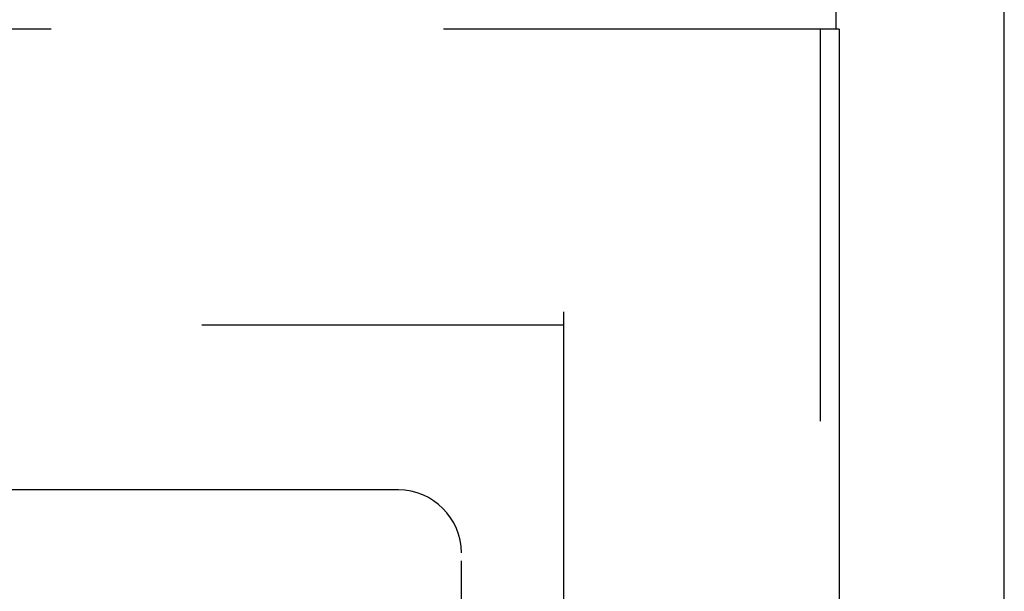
# Model space of a CAD drawing. Header units: inches. Extents: x 0 to 283, y 0 to 183.
# Tile 203 of 256: x 121.37 to 125.28, y 122.51 to 124.78. Entities that reach past the tile are written whole.
import ezdxf

# ---------------------------------------------------------------- set-up
doc = ezdxf.new("R2010")
doc.units = ezdxf.units.IN
doc.header["$LTSCALE"] = 15.583333
doc.header["$MEASUREMENT"] = 0
doc.linetypes.add('HIDDEN', pattern=[0.2, 0.1, -0.1])
doc.layers.get('0').update_dxf_attribs({"linetype": 'CONTINUOUS'})
for name, color, linetype in [('DEFAULT_2', 8, 'HIDDEN'), ('RIGHTHAND_DOOR_ASSEMBLY', 7, 'CONTINUOUS'), ('SUBPANEL', 7, 'CONTINUOUS')]:
    doc.layers.add(name, color=color, linetype=linetype)

msp = doc.modelspace()

# ---------------------------------------------------------------- linework, layer by layer
at = {"color": 3, "linetype": 'Continuous'}
msp.add_line((125.2793, 53.176), (125.2793, 131.3133), dxfattribs=at)
at = {"layer": 'DEFAULT_2', "color": 8, "linetype": 'HIDDEN'}
for p, q in [((123.5293, 123.624), (123.5293, 54.52)), ((90.9253, 123.572), (123.5293, 123.572))]:
    msp.add_line(p, q, dxfattribs=at)
at = {"layer": 'RIGHTHAND_DOOR_ASSEMBLY', "color": 7, "linetype": 'Continuous'}
for p in [(124.6106, 124.822), (124.6236, 124.747)]:
    msp.add_line(p, (124.6106, 124.747), dxfattribs=at)
at = {"layer": 'RIGHTHAND_DOOR_ASSEMBLY', "color": 8, "linetype": 'HIDDEN'}
for p, q in [((124.6106, 124.747), (89.8241, 124.747)), ((124.5486, 124.747), (124.5486, 53.397))]:
    msp.add_line(p, q, dxfattribs=at)
at = {"layer": 'RIGHTHAND_DOOR_ASSEMBLY', "color": 3, "linetype": 'Continuous'}
msp.add_line((124.6236, 124.747), (124.6236, 53.397), dxfattribs=at)
at = {"layer": 'SUBPANEL', "color": 8, "linetype": 'HIDDEN'}
for p, q in [((122.8731, 122.9157), (121.2834, 122.9157)), ((123.1231, 121.0761), (123.1231, 122.6657))]:
    msp.add_line(p, q, dxfattribs=at)
msp.add_arc((122.8731, 122.6657), 0.25, 0, 90, dxfattribs=at)

doc.saveas('drawing.dxf')
